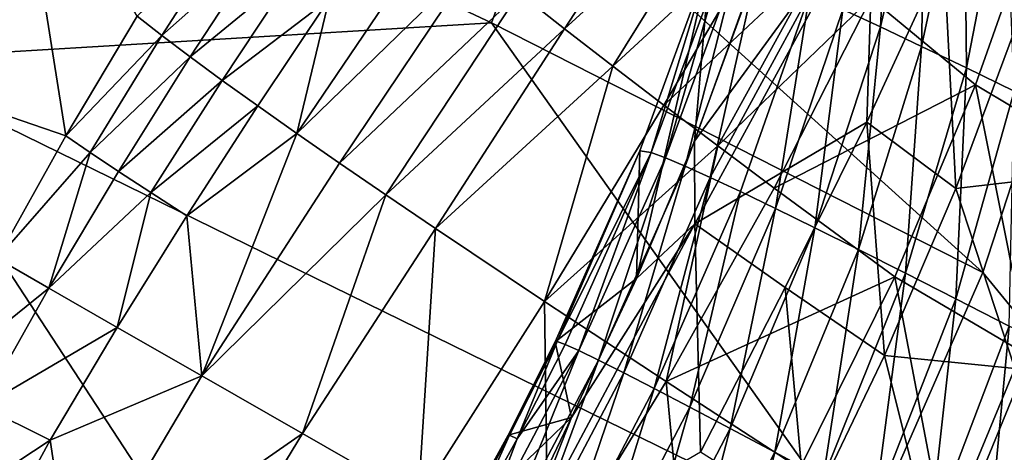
# Model space of a CAD drawing. Header units: metres. Extents: x -1651 to 0, y -1070 to 0.
# Tile 74 of 113: x -216 to -94, y -756 to -703. Entities that reach past the tile are written whole.
import ezdxf

# ---------------------------------------------------------------- set-up
doc = ezdxf.new("R2010")
doc.units = ezdxf.units.M

msp = doc.modelspace()

# ---------------------------------------------------------------- linework, layer by layer
at = {"layer": 'None'}
for points in [[(-157.767044, -702.949646, -103.900948), (-234.564911, -707.552551, -204.824524), (-219.247681, -674.046814, -204.816711)], [(-151.109879, -684.844543, -103.889534), (-157.767044, -702.949646, -103.900948), (-219.247681, -674.046814, -204.816711)], [(-232.189438, -709.467102, -195.074982), (-210.432388, -716.923523, -161.410339), (-216.900406, -676.086426, -195.074982)], [(-210.432388, -716.923523, -161.410339), (-201.612045, -702.118652, -158.970322), (-216.900406, -676.086426, -195.074982)], [(-154.344696, -699.247498, -55.125313), (-148.723572, -703.67865, -42.378471), (-133.511459, -680.34198, -38.153053)], [(-148.723572, -703.67865, -42.378471), (-128.265945, -684.99176, -26.910618), (-133.511459, -680.34198, -38.153053)], [(-151.109879, -684.844543, -103.889534), (-96.999779, -733.794312, -3), (-157.767044, -702.949646, -103.900948)], [(-85.550461, -698.630737, -3), (-96.999779, -733.794312, -3), (-151.109879, -684.844543, -103.889534)], [(-148.723572, -703.67865, -42.378471), (-142.750168, -708.311462, -29.859489), (-128.265945, -684.99176, -26.910618)], [(-142.750168, -708.311462, -29.859489), (-122.733589, -689.805786, -15.871244), (-128.265945, -684.99176, -26.910618)], [(-97.885536, -710.618286, 26.003605), (-89.657265, -687.265808, 22.408924), (-110.837463, -699.90979, 5.547221)], [(-97.885536, -710.618286, 26.003605), (-83.422607, -719.260925, 44.652653), (-89.657265, -687.265808, 22.408924)], [(-189.500534, -690.505249, -140.485947), (-201.612045, -702.118652, -158.970322), (-198.564117, -704.504578, -144.080017)], [(-189.500534, -690.505249, -140.485947), (-198.564117, -704.504578, -144.080017), (-186.041046, -693.425842, -126.159065)], [(-142.750168, -708.311462, -29.859489), (-136.432571, -713.141357, -17.584181), (-122.733589, -689.805786, -15.871244)], [(-122.733589, -689.805786, -15.871244), (-136.432571, -713.141357, -17.584181), (-116.921562, -694.779907, -5.04779)], [(-177.863541, -699.987488, -97.935356), (-181.840195, -716.642883, -85.993217), (-164.500687, -691.007141, -81.23761)], [(-181.840195, -716.642883, -85.993217), (-159.606064, -695.022339, -68.083855), (-164.500687, -691.007141, -81.23761)], [(-186.041046, -693.425842, -126.159065), (-198.564117, -704.504578, -144.080017), (-195.057907, -707.152771, -129.316574)], [(-186.041046, -693.425842, -126.159065), (-195.057907, -707.152771, -129.316574), (-182.16037, -696.587524, -111.9692)], [(-176.554886, -720.309753, -71.941742), (-159.606064, -695.022339, -68.083855), (-181.840195, -716.642883, -85.993217)], [(-154.344696, -699.247498, -55.125313), (-159.606064, -695.022339, -68.083855), (-176.554886, -720.309753, -71.941742)], [(-116.921562, -694.779907, -5.04779), (-136.432571, -713.141357, -17.584181), (-129.779373, -718.163391, -5.567976)], [(-129.779373, -718.163391, -5.567976), (-110.837463, -699.90979, 5.547221), (-116.921562, -694.779907, -5.04779)], [(-182.16037, -696.587524, -111.9692), (-195.057907, -707.152771, -129.316574), (-191.098145, -710.06073, -114.700699)], [(-182.16037, -696.587524, -111.9692), (-191.098145, -710.06073, -114.700699), (-177.863541, -699.987488, -97.935356)], [(-96.999779, -733.794312, -3), (-85.550461, -698.630737, -3), (-3, -848.547241, -3)], [(-191.098145, -710.06073, -114.700699), (-186.690216, -713.22522, -100.252838), (-177.863541, -699.987488, -97.935356)], [(-186.690216, -713.22522, -100.252838), (-181.840195, -716.642883, -85.993217), (-177.863541, -699.987488, -97.935356)], [(-176.554886, -720.309753, -71.941742), (-170.841705, -724.221558, -58.118008), (-154.344696, -699.247498, -55.125313)], [(-170.841705, -724.221558, -58.118008), (-148.723572, -703.67865, -42.378471), (-154.344696, -699.247498, -55.125313)], [(-122.79969, -723.372314, 6.174097), (-110.837463, -699.90979, 5.547221), (-129.779373, -718.163391, -5.567976)], [(-110.837463, -699.90979, 5.547221), (-122.79969, -723.372314, 6.174097), (-97.885536, -710.618286, 26.003605)], [(-201.612045, -702.118652, -158.970322), (-210.432388, -716.923523, -161.410339), (-198.564117, -704.504578, -144.080017)], [(-157.767044, -702.949646, -103.900948), (-111.825775, -767.672852, -3), (-234.564911, -707.552551, -204.824524)], [(-170.841705, -724.221558, -58.118008), (-164.708801, -728.373657, -44.54126), (-148.723572, -703.67865, -42.378471)], [(-164.708801, -728.373657, -44.54126), (-142.750168, -708.311462, -29.859489), (-148.723572, -703.67865, -42.378471)], [(-96.999779, -733.794312, -3), (-111.825775, -767.672852, -3), (-157.767044, -702.949646, -103.900948)], [(-198.564117, -704.504578, -144.080017), (-210.432388, -716.923523, -161.410339), (-207.417404, -718.974243, -146.2043)], [(-198.564117, -704.504578, -144.080017), (-207.417404, -718.974243, -146.2043), (-195.057907, -707.152771, -129.316574)], [(-234.564911, -707.552551, -204.824524), (-192.409927, -772.002747, -103.900711), (-252.281082, -739.865784, -204.816605)], [(-111.825775, -767.672852, -3), (-192.409927, -772.002747, -103.900711), (-234.564911, -707.552551, -204.824524)], [(-195.057907, -707.152771, -129.316574), (-207.417404, -718.974243, -146.2043), (-203.911423, -721.306091, -131.134171)], [(-195.057907, -707.152771, -129.316574), (-203.911423, -721.306091, -131.134171), (-191.098145, -710.06073, -114.700699)], [(-164.708801, -728.373657, -44.54126), (-151.219467, -737.378479, -18.203728), (-142.750168, -708.311462, -29.859489)], [(-151.219467, -737.378479, -18.203728), (-136.432571, -713.141357, -17.584181), (-142.750168, -708.311462, -29.859489)], [(-218.925079, -732.094055, -162.225952), (-210.432388, -716.923523, -161.410339), (-232.189438, -709.467102, -195.074982)], [(-203.911423, -721.306091, -131.134171), (-199.919479, -723.916138, -116.222153), (-191.098145, -710.06073, -114.700699)], [(-199.919479, -723.916138, -116.222153), (-186.690216, -713.22522, -100.252838), (-191.098145, -710.06073, -114.700699)], [(-122.79969, -723.372314, 6.174097), (-107.899841, -734.328674, 28.777878), (-97.885536, -710.618286, 26.003605)], [(-107.899841, -734.328674, 28.777878), (-91.221489, -744.148438, 49.772732), (-97.885536, -710.618286, 26.003605)], [(-91.221489, -744.148438, 49.772732), (-83.422607, -719.260925, 44.652653), (-97.885536, -710.618286, 26.003605)], [(-199.919479, -723.916138, -116.222153), (-195.447357, -726.801086, -101.490158), (-186.690216, -713.22522, -100.252838)], [(-195.447357, -726.801086, -101.490158), (-181.840195, -716.642883, -85.993217), (-186.690216, -713.22522, -100.252838)], [(-136.432571, -713.141357, -17.584181), (-151.219467, -737.378479, -18.203728), (-129.779373, -718.163391, -5.567976)], [(-210.432388, -716.923523, -161.410339), (-218.925079, -732.094055, -162.225952), (-207.417404, -718.974243, -146.2043)], [(-193.598755, -746.594299, -72.529678), (-181.840195, -716.642883, -85.993217), (-195.447357, -726.801086, -101.490158)], [(-193.598755, -746.594299, -72.529678), (-176.554886, -720.309753, -71.941742), (-181.840195, -716.642883, -85.993217)], [(-129.779373, -718.163391, -5.567976), (-151.219467, -737.378479, -18.203728), (-136.164597, -747.279541, 6.925126)], [(-136.164597, -747.279541, 6.925126), (-122.79969, -723.372314, 6.174097), (-129.779373, -718.163391, -5.567976)], [(-218.925079, -732.094055, -162.225952), (-212.538116, -735.750793, -131.590942), (-207.417404, -718.974243, -146.2043)], [(-207.417404, -718.974243, -146.2043), (-212.538116, -735.750793, -131.590942), (-203.911423, -721.306091, -131.134171)], [(-170.841705, -724.221558, -58.118008), (-176.554886, -720.309753, -71.941742), (-193.598755, -746.594299, -72.529678)], [(-212.538116, -735.750793, -131.590942), (-199.919479, -723.916138, -116.222153), (-203.911423, -721.306091, -131.134171)], [(-107.899841, -734.328674, 28.777878), (-122.79969, -723.372314, 6.174097), (-136.164597, -747.279541, 6.925126)], [(-212.538116, -735.750793, -131.590942), (-204.078522, -740.594238, -101.630234), (-199.919479, -723.916138, -116.222153)], [(-204.078522, -740.594238, -101.630234), (-195.447357, -726.801086, -101.490158), (-199.919479, -723.916138, -116.222153)], [(-181.163849, -753.713745, -44.46983), (-170.841705, -724.221558, -58.118008), (-193.598755, -746.594299, -72.529678)], [(-164.708801, -728.373657, -44.54126), (-170.841705, -724.221558, -58.118008), (-181.163849, -753.713745, -44.46983)], [(-204.078522, -740.594238, -101.630234), (-193.598755, -746.594299, -72.529678), (-195.447357, -726.801086, -101.490158)], [(-166.850967, -761.908447, -17.624781), (-164.708801, -728.373657, -44.54126), (-181.163849, -753.713745, -44.46983)], [(-151.219467, -737.378479, -18.203728), (-164.708801, -728.373657, -44.54126), (-166.850967, -761.908447, -17.624781)], [(-218.925079, -732.094055, -162.225952), (-226.988663, -747.41394, -161.419754), (-212.538116, -735.750793, -131.590942)], [(-119.631584, -758.026978, 30.707067), (-107.899841, -734.328674, 28.777878), (-136.164597, -747.279541, 6.925126)], [(-119.631584, -758.026978, 30.707067), (-101.344109, -768.74353, 52.935604), (-107.899841, -734.328674, 28.777878)], [(-111.825775, -767.672852, -3), (-96.999779, -733.794312, -3), (-3, -848.547241, -3)], [(-101.344109, -768.74353, 52.935604), (-91.221489, -744.148438, 49.772732), (-107.899841, -734.328674, 28.777878)], [(-226.988663, -747.41394, -161.419754), (-220.781387, -750.365662, -130.876907), (-212.538116, -735.750793, -131.590942)], [(-212.538116, -735.750793, -131.590942), (-220.781387, -750.365662, -130.876907), (-204.078522, -740.594238, -101.630234)], [(-150.748871, -771.127502, 7.838922), (-151.219467, -737.378479, -18.203728), (-166.850967, -761.908447, -17.624781)], [(-151.219467, -737.378479, -18.203728), (-150.748871, -771.127502, 7.838922), (-136.164597, -747.279541, 6.925126)], [(-252.281082, -739.865784, -204.816605), (-192.409927, -772.002747, -103.900711), (-262.016602, -755.506592, -204.806808)], [(-220.781387, -750.365662, -130.876907), (-212.372009, -754.53949, -100.942337), (-204.078522, -740.594238, -101.630234)], [(-204.078522, -740.594238, -101.630234), (-212.372009, -754.53949, -100.942337), (-193.598755, -746.594299, -72.529678)], [(-91.221489, -744.148438, 49.772732), (-101.344109, -768.74353, 52.935604), (-76.397804, -758.592346, 50.596828)], [(-212.372009, -754.53949, -100.942337), (-209.498688, -773.457642, -70.615761), (-193.598755, -746.594299, -72.529678)], [(-193.598755, -746.594299, -72.529678), (-209.498688, -773.457642, -70.615761), (-181.163849, -753.713745, -44.46983)], [(-136.164597, -747.279541, 6.925126), (-150.748871, -771.127502, 7.838922), (-132.957489, -781.313721, 31.763296)], [(-136.164597, -747.279541, 6.925126), (-132.957489, -781.313721, 31.763296), (-119.631584, -758.026978, 30.707067)], [(-220.781387, -750.365662, -130.876907), (-228.502731, -765.148682, -128.958252), (-212.372009, -754.53949, -100.942337)], [(-209.498688, -773.457642, -70.615761), (-196.767563, -779.407959, -42.857048), (-181.163849, -753.713745, -44.46983)], [(-181.163849, -753.713745, -44.46983), (-196.767563, -779.407959, -42.857048), (-166.850967, -761.908447, -17.624781)], [(-228.502731, -765.148682, -128.958252), (-220.110977, -768.700134, -99.403618), (-212.372009, -754.53949, -100.942337)], [(-212.372009, -754.53949, -100.942337), (-220.110977, -768.700134, -99.403618), (-209.498688, -773.457642, -70.615761)], [(-262.016602, -755.506592, -204.806808), (-203.017899, -788.222839, -103.889374), (-272.315948, -770.77063, -204.792999)], [(-192.409927, -772.002747, -103.900711), (-203.017899, -788.222839, -103.889374), (-262.016602, -755.506592, -204.806808)]]:
    msp.add_3dface(points, dxfattribs=at)
at = {"layer": 'None012'}
for points in [[(-114.319176, -701.307739, 42.924568), (-109.673615, -703.447083, 48.66264), (-108.314232, -677.170166, 31.331715)], [(-108.314232, -677.170166, 31.331715), (-109.673615, -703.447083, 48.66264), (-104.019218, -679.083069, 36.783169)], [(-109.673615, -703.447083, 48.66264), (-104.5625, -705.853027, 53.923374), (-104.019218, -679.083069, 36.783169)], [(-104.019218, -679.083069, 36.783169), (-104.5625, -705.853027, 53.923374), (-99.303146, -681.237061, 41.831875)], [(-104.5625, -705.853027, 53.923374), (-99.033287, -708.504822, 58.668541), (-99.303146, -681.237061, 41.831875)], [(-99.303146, -681.237061, 41.831875), (-99.033287, -708.504822, 58.668541), (-94.207596, -683.616028, 46.446766)], [(-99.033287, -708.504822, 58.668541), (-93.137093, -711.379761, 62.86462), (-94.207596, -683.616028, 46.446766)], [(-132.615707, -727.810852, 4.178916), (-132.646912, -717.563538, -2.131491), (-110.441376, -687.144897, 3.988795)], [(-132.646912, -717.563538, -2.131491), (-126.429901, -700.339661, -6.143128), (-110.441376, -687.144897, 3.988795)], [(-132.615707, -727.810852, 4.178916), (-110.441376, -687.144897, 3.988795), (-111.33567, -715.206177, 19.275747)], [(-110.441376, -687.144897, 3.988795), (-101.817024, -694.552551, 17.399239), (-111.33567, -715.206177, 19.275747)], [(-132.646912, -717.563538, -2.131491), (-139.817078, -734.548523, 0.200634), (-130.741013, -695.001831, -6.618952)], [(-139.817078, -734.548523, 0.200634), (-139.433487, -718.787598, -1.207664), (-130.741013, -695.001831, -6.618952)], [(-130.741013, -695.001831, -6.618952), (-139.433487, -718.787598, -1.207664), (-138.02858, -718.978821, 15.047648)], [(-129.202911, -695.160461, 8.685819), (-130.741013, -695.001831, -6.618952), (-138.02858, -718.978821, 15.047648)], [(-129.202911, -695.160461, 8.685819), (-138.02858, -718.978821, 15.047648), (-136.266418, -719.641724, 22.945543)], [(-127.444664, -695.744324, 16.103867), (-129.202911, -695.160461, 8.685819), (-136.266418, -719.641724, 22.945543)], [(-130.741013, -695.001831, -6.618952), (-126.429901, -700.339661, -6.143128), (-132.646912, -717.563538, -2.131491)], [(-101.817024, -694.552551, 17.399239), (-100.318527, -723.404968, 33.598019), (-111.33567, -715.206177, 19.275747)], [(-92.413628, -702.172058, 30.10371), (-100.318527, -723.404968, 33.598019), (-101.817024, -694.552551, 17.399239)], [(-127.444664, -695.744324, 16.103867), (-136.266418, -719.641724, 22.945543), (-133.819901, -720.67572, 30.599131)], [(-125.050369, -696.659851, 23.290276), (-127.444664, -695.744324, 16.103867), (-133.819901, -720.67572, 30.599131)], [(-133.819901, -720.67572, 30.599131), (-130.713501, -722.070862, 37.942345), (-125.050369, -696.659851, 23.290276)], [(-130.713501, -722.070862, 37.942345), (-118.455734, -699.453247, 36.751694), (-125.050369, -696.659851, 23.290276)], [(-126.977814, -723.813843, 44.911793), (-118.455734, -699.453247, 36.751694), (-130.713501, -722.070862, 37.942345)], [(-126.977814, -723.813843, 44.911793), (-122.649315, -725.888, 51.447456), (-118.455734, -699.453247, 36.751694)], [(-122.649315, -725.888, 51.447456), (-114.319176, -701.307739, 42.924568), (-118.455734, -699.453247, 36.751694)], [(-114.319176, -701.307739, 42.924568), (-122.649315, -725.888, 51.447456), (-117.769951, -728.273315, 57.493309)], [(-109.673615, -703.447083, 48.66264), (-114.319176, -701.307739, 42.924568), (-117.769951, -728.273315, 57.493309)], [(-85.399269, -721.682678, 44.755642), (-100.318527, -723.404968, 33.598019), (-92.413628, -702.172058, 30.10371)], [(-117.769951, -728.273315, 57.493309), (-112.386879, -730.947083, 62.99794), (-109.673615, -703.447083, 48.66264)], [(-112.386879, -730.947083, 62.99794), (-104.5625, -705.853027, 53.923374), (-109.673615, -703.447083, 48.66264)], [(-104.5625, -705.853027, 53.923374), (-112.386879, -730.947083, 62.99794), (-106.551941, -733.883667, 67.915123)], [(-99.033287, -708.504822, 58.668541), (-104.5625, -705.853027, 53.923374), (-106.551941, -733.883667, 67.915123)], [(-106.551941, -733.883667, 67.915123), (-100.321251, -737.055176, 72.204292), (-99.033287, -708.504822, 58.668541)], [(-100.321251, -737.055176, 72.204292), (-93.137093, -711.379761, 62.86462), (-99.033287, -708.504822, 58.668541)], [(-93.137093, -711.379761, 62.86462), (-100.321251, -737.055176, 72.204292), (-93.7547, -740.431396, 75.831055)], [(-132.615707, -727.810852, 4.178916), (-111.33567, -715.206177, 19.275747), (-121.427177, -735.66333, 20.384518)], [(-111.33567, -715.206177, 19.275747), (-109.178078, -744.05188, 35.904621), (-121.427177, -735.66333, 20.384518)], [(-100.318527, -723.404968, 33.598019), (-109.178078, -744.05188, 35.904621), (-111.33567, -715.206177, 19.275747)], [(-139.817078, -734.548523, 0.200634), (-132.646912, -717.563538, -2.131491), (-132.615707, -727.810852, 4.178916)], [(-139.433487, -718.787598, -1.207664), (-149.882462, -742.362671, 1.152276), (-149.645264, -742.317078, 9.672698)], [(-139.433487, -718.787598, -1.207664), (-139.817078, -734.548523, 0.200634), (-149.882462, -742.362671, 1.152276)], [(-138.02858, -718.978821, 15.047648), (-139.433487, -718.787598, -1.207664), (-149.645264, -742.317078, 9.672698)], [(-148.665756, -742.686157, 18.111546), (-138.02858, -718.978821, 15.047648), (-149.645264, -742.317078, 9.672698)], [(-146.953827, -743.465759, 26.388615), (-138.02858, -718.978821, 15.047648), (-148.665756, -742.686157, 18.111546)], [(-136.266418, -719.641724, 22.945543), (-138.02858, -718.978821, 15.047648), (-146.953827, -743.465759, 26.388615)], [(-136.266418, -719.641724, 22.945543), (-146.953827, -743.465759, 26.388615), (-144.526535, -744.647583, 34.425102)], [(-133.819901, -720.67572, 30.599131), (-136.266418, -719.641724, 22.945543), (-144.526535, -744.647583, 34.425102)], [(-144.526535, -744.647583, 34.425102), (-141.407928, -746.219299, 42.144413), (-133.819901, -720.67572, 30.599131)], [(-141.407928, -746.219299, 42.144413), (-130.713501, -722.070862, 37.942345), (-133.819901, -720.67572, 30.599131)], [(-130.713501, -722.070862, 37.942345), (-141.407928, -746.219299, 42.144413), (-137.628891, -748.164795, 49.472965)], [(-137.628891, -748.164795, 49.472965), (-126.977814, -723.813843, 44.911793), (-130.713501, -722.070862, 37.942345)], [(-85.399269, -721.682678, 44.755642), (-93.049835, -745.663818, 49.53833), (-100.318527, -723.404968, 33.598019)], [(-93.049835, -745.663818, 49.53833), (-109.178078, -744.05188, 35.904621), (-100.318527, -723.404968, 33.598019)], [(-137.628891, -748.164795, 49.472965), (-133.22673, -750.464111, 56.340958), (-126.977814, -723.813843, 44.911793)], [(-133.22673, -750.464111, 56.340958), (-122.649315, -725.888, 51.447456), (-126.977814, -723.813843, 44.911793)], [(-122.649315, -725.888, 51.447456), (-133.22673, -750.464111, 56.340958), (-128.244934, -753.09375, 62.683075)], [(-117.769951, -728.273315, 57.493309), (-122.649315, -725.888, 51.447456), (-128.244934, -753.09375, 62.683075)], [(-154.788605, -769.390747, 3.070055), (-132.615707, -727.810852, 4.178916), (-131.897903, -756.031616, 20.746317)], [(-147.856461, -751.70929, 1.117316), (-132.615707, -727.810852, 4.178916), (-154.788605, -769.390747, 3.070055)], [(-147.856461, -751.70929, 1.117316), (-139.817078, -734.548523, 0.200634), (-132.615707, -727.810852, 4.178916)], [(-131.897903, -756.031616, 20.746317), (-132.615707, -727.810852, 4.178916), (-121.427177, -735.66333, 20.384518)], [(-128.244934, -753.09375, 62.683075), (-122.732651, -756.027161, 68.439178), (-117.769951, -728.273315, 57.493309)], [(-122.732651, -756.027161, 68.439178), (-112.386879, -730.947083, 62.99794), (-117.769951, -728.273315, 57.493309)], [(-112.386879, -730.947083, 62.99794), (-122.732651, -756.027161, 68.439178), (-116.744301, -759.234619, 73.554932)], [(-106.551941, -733.883667, 67.915123), (-112.386879, -730.947083, 62.99794), (-116.744301, -759.234619, 73.554932)], [(-116.744301, -759.234619, 73.554932), (-110.338959, -762.683716, 77.982384), (-106.551941, -733.883667, 67.915123)], [(-110.338959, -762.683716, 77.982384), (-100.321251, -737.055176, 72.204292), (-106.551941, -733.883667, 67.915123)], [(-139.817078, -734.548523, 0.200634), (-147.856461, -751.70929, 1.117316), (-149.882462, -742.362671, 1.152276)], [(-121.427177, -735.66333, 20.384518), (-118.858727, -764.234436, 37.084946), (-131.897903, -756.031616, 20.746317)], [(-109.178078, -744.05188, 35.904621), (-118.858727, -764.234436, 37.084946), (-121.427177, -735.66333, 20.384518)], [(-100.321251, -737.055176, 72.204292), (-110.338959, -762.683716, 77.982384), (-103.579849, -766.339844, 81.68045)], [(-93.7547, -740.431396, 75.831055), (-100.321251, -737.055176, 72.204292), (-103.579849, -766.339844, 81.68045)], [(-103.579849, -766.339844, 81.68045), (-96.533707, -770.166138, 84.615379), (-93.7547, -740.431396, 75.831055)], [(-96.533707, -770.166138, 84.615379), (-86.915352, -743.980469, 78.767548), (-93.7547, -740.431396, 75.831055)], [(-149.882462, -742.362671, 1.152276), (-155.725296, -753.926453, 1.251065), (-155.542252, -753.931519, 9.871828)], [(-149.882462, -742.362671, 1.152276), (-147.856461, -751.70929, 1.117316), (-155.725296, -753.926453, 1.251065)], [(-149.645264, -742.317078, 9.672698), (-149.882462, -742.362671, 1.152276), (-155.542252, -753.931519, 9.871828)], [(-155.542252, -753.931519, 9.871828), (-154.61026, -754.362244, 18.427418), (-149.645264, -742.317078, 9.672698)], [(-154.61026, -754.362244, 18.427418), (-148.665756, -742.686157, 18.111546), (-149.645264, -742.317078, 9.672698)], [(-154.61026, -754.362244, 18.427418), (-146.953827, -743.465759, 26.388615), (-148.665756, -742.686157, 18.111546)], [(-154.61026, -754.362244, 18.427418), (-159.314117, -766.799683, 26.961752), (-146.953827, -743.465759, 26.388615)], [(-159.314117, -766.799683, 26.961752), (-156.962311, -768.146179, 35.185852), (-146.953827, -743.465759, 26.388615)], [(-146.953827, -743.465759, 26.388615), (-156.962311, -768.146179, 35.185852), (-144.526535, -744.647583, 34.425102)], [(-102.848412, -769.355225, 52.493973), (-118.858727, -764.234436, 37.084946), (-109.178078, -744.05188, 35.904621)], [(-93.049835, -745.663818, 49.53833), (-102.848412, -769.355225, 52.493973), (-109.178078, -744.05188, 35.904621)], [(-86.915352, -743.980469, 78.767548), (-96.533707, -770.166138, 84.615379), (-89.270111, -774.124268, 86.761131)], [(-156.962311, -768.146179, 35.185852), (-153.908295, -769.894714, 43.097572), (-144.526535, -744.647583, 34.425102)], [(-144.526535, -744.647583, 34.425102), (-153.908295, -769.894714, 43.097572), (-141.407928, -746.219299, 42.144413)], [(-153.908295, -769.894714, 43.097572), (-150.182709, -772.027771, 50.617538), (-141.407928, -746.219299, 42.144413)], [(-141.407928, -746.219299, 42.144413), (-150.182709, -772.027771, 50.617538), (-137.628891, -748.164795, 49.472965)], [(-85.689919, -779.150208, 52.501076), (-102.848412, -769.355225, 52.493973), (-93.049835, -745.663818, 49.53833)], [(-150.182709, -772.027771, 50.617538), (-145.822937, -774.523926, 57.6703), (-137.628891, -748.164795, 49.472965)], [(-137.628891, -748.164795, 49.472965), (-145.822937, -774.523926, 57.6703), (-133.22673, -750.464111, 56.340958)], [(-145.822937, -774.523926, 57.6703), (-140.872726, -777.358093, 64.185104), (-133.22673, -750.464111, 56.340958)], [(-133.22673, -750.464111, 56.340958), (-140.872726, -777.358093, 64.185104), (-128.244934, -753.09375, 62.683075)], [(-147.856461, -751.70929, 1.117316), (-161.956894, -765.286621, 1.251065), (-155.725296, -753.926453, 1.251065)], [(-147.856461, -751.70929, 1.117316), (-155.995789, -768.699585, 1.251065), (-161.956894, -765.286621, 1.251065)], [(-155.995789, -768.699585, 1.251065), (-147.856461, -751.70929, 1.117316), (-154.788605, -769.390747, 3.070055)], [(-140.872726, -777.358093, 64.185104), (-135.381744, -780.501892, 70.096581), (-128.244934, -753.09375, 62.683075)], [(-128.244934, -753.09375, 62.683075), (-135.381744, -780.501892, 70.096581), (-122.732651, -756.027161, 68.439178)], [(-155.542252, -753.931519, 9.871828), (-155.725296, -753.926453, 1.251065), (-161.984192, -765.270996, 2.499999)], [(-155.725296, -753.926453, 1.251065), (-161.956894, -765.286621, 1.251065), (-161.984192, -765.270996, 2.499999)], [(-161.984192, -765.270996, 2.499999), (-161.82399, -765.362732, 9.908803), (-155.542252, -753.931519, 9.871828)], [(-161.82399, -765.362732, 9.908803), (-160.940125, -765.868774, 18.507793), (-155.542252, -753.931519, 9.871828)], [(-155.542252, -753.931519, 9.871828), (-160.940125, -765.868774, 18.507793), (-154.61026, -754.362244, 18.427418)], [(-160.940125, -765.868774, 18.507793), (-159.314117, -766.799683, 26.961752), (-154.61026, -754.362244, 18.427418)], [(-135.381744, -780.501892, 70.096581), (-129.40509, -783.923767, 75.345421), (-122.732651, -756.027161, 68.439178)], [(-122.732651, -756.027161, 68.439178), (-129.40509, -783.923767, 75.345421), (-116.744301, -759.234619, 73.554932)]]:
    msp.add_3dface(points, dxfattribs=at)

doc.saveas('drawing.dxf')
